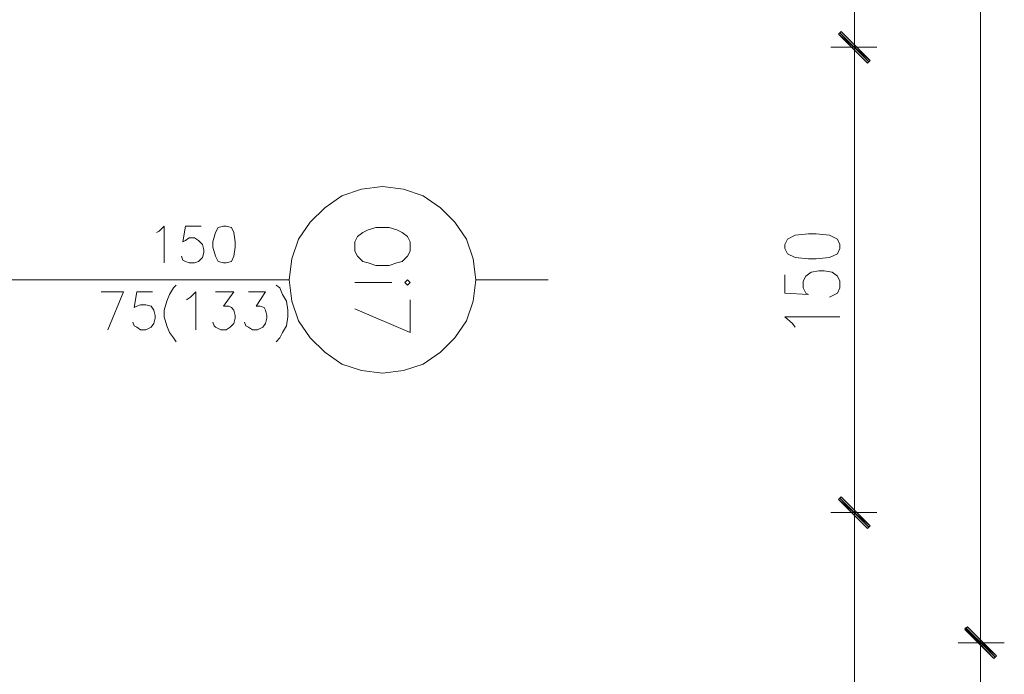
# Model space of a CAD drawing. Header units: inches. Extents: x 1504 to 12593, y -807 to 3183.
# Tile 164 of 256: x 6727 to 7043, y 285 to 495. Entities that reach past the tile are written whole.
import ezdxf

# ---------------------------------------------------------------- set-up
doc = ezdxf.new("R2010")
doc.units = ezdxf.units.IN
doc.header["$MEASUREMENT"] = 0
doc.layers.add('at_Entity', color=7, linetype='Continuous')
doc.layers.add('at_Solid', color=7, linetype='Continuous')

msp = doc.modelspace()

# ---------------------------------------------------------------- hatches: boundary and pattern name
at = {"layer": 'at_Solid', "lineweight": 15}
for points in [[(6990.85, 491.42), (6990, 490.57), (7000.15, 482.12)], [(7000.15, 482.12), (6990, 490.57), (6990.85, 491.42)], [(6990, 490.57), (7000.15, 482.12), (6999.3, 481.28)], [(6999.3, 481.28), (7000.15, 482.12), (6990, 490.57)], [(6990.85, 341.88), (6990, 341.04), (7000.15, 332.6)], [(7000.15, 332.6), (6990, 341.04), (6990.85, 341.88)], [(6990, 341.04), (7000.15, 332.6), (6999.3, 331.75)], [(6999.3, 331.75), (7000.15, 332.6), (6990, 341.04)], [(7031.4, 300.07), (7030.56, 299.22), (7040.69, 290.78)], [(7040.69, 290.78), (7030.56, 299.65), (7031.4, 300.07)], [(7039.85, 289.93), (7040.69, 290.78), (7030.56, 299.65)], [(7030.56, 299.22), (7040.69, 290.78), (7039.85, 289.93)]]:
    msp.add_hatch(color=7, dxfattribs=at).paths.add_polyline_path(points)

# ---------------------------------------------------------------- linework, layer by layer
at = {"layer": 'at_Entity', "color": 7, "lineweight": 15}
for p, q in [((7035.63, 300.49), (7035.63, 758.38)), ((6995.07, 491.84), (6995.07, 563.64)), ((6995.07, 478.32), (6995.07, 494.8)), ((6995.07, 494.8), (6995.07, 478.32)), ((6990.85, 491.42), (6990, 490.57)), ((6990, 490.57), (6990.85, 491.42)), ((6990, 490.57), (7000.15, 482.12)), ((6990, 490.57), (7000.15, 482.12)), ((6999.3, 481.28), (6990, 490.57)), ((7000.15, 482.12), (6990, 490.57)), ((6990, 490.57), (6999.3, 481.28)), ((7000.15, 482.12), (6990, 490.57)), ((6999.72, 481.7), (6990.43, 490.99)), ((6990.43, 490.99), (6999.72, 481.7)), ((7000.15, 482.12), (6990.85, 491.42)), ((6990.85, 491.42), (7000.15, 482.12)), ((6987.47, 486.35), (7002.25, 486.35)), ((7002.25, 486.35), (6987.47, 486.35)), ((7000.15, 482.12), (6999.3, 481.28)), ((6999.3, 481.28), (7000.15, 482.12)), ((6995.07, 342.31), (6995.07, 480.86)), ((6830.34, 438.61), (6836.68, 440.73)), ((6836.68, 440.73), (6843.43, 441.58)), ((6843.43, 441.58), (6850.19, 440.73)), ((6850.19, 440.73), (6856.53, 438.61)), ((6824.85, 434.81), (6830.34, 438.61)), ((6856.53, 438.61), (6862.02, 434.81)), ((6820.2, 430.17), (6824.85, 434.81)), ((6862.02, 434.81), (6866.66, 430.17)), ((6770.78, 426.79), (6771.62, 427.21)), ((6771.62, 427.21), (6773.31, 428.9)), ((6773.31, 428.9), (6773.31, 417.07)), ((6780.08, 428.9), (6779.23, 423.83)), ((6785.14, 428.9), (6780.08, 428.9)), ((6790.64, 428.48), (6789.79, 426.79)), ((6792.32, 428.9), (6790.64, 428.48)), ((6793.17, 428.9), (6792.32, 428.9)), ((6794.86, 428.48), (6793.17, 428.9)), ((6795.7, 426.79), (6794.86, 428.48)), ((6816.4, 424.68), (6820.2, 430.17)), ((6838.79, 427.64), (6837.1, 426.79)), ((6841.32, 428.48), (6838.79, 427.64)), ((6845.54, 428.48), (6841.32, 428.48)), ((6848.08, 427.64), (6845.54, 428.48)), ((6849.77, 426.79), (6848.08, 427.64)), ((6866.66, 430.17), (6870.47, 424.68)), ((6779.23, 423.83), (6780.08, 424.25)), ((6780.08, 424.25), (6781.34, 425.1)), ((6781.34, 425.1), (6783.03, 425.1)), ((6783.03, 425.1), (6784.3, 424.25)), ((6784.3, 424.25), (6785.56, 422.99)), ((6789.79, 426.79), (6788.95, 423.83)), ((6796.13, 423.83), (6795.7, 426.79)), ((6814.29, 418.34), (6816.4, 424.68)), ((6835.41, 425.52), (6834.56, 423.83)), ((6837.1, 426.79), (6835.41, 425.52)), ((6851.46, 425.52), (6849.77, 426.79)), ((6852.3, 423.83), (6851.46, 425.52)), ((6870.47, 424.68), (6872.58, 418.34)), ((6973.53, 424.68), (6972.69, 422.99)), ((6976.07, 425.94), (6973.53, 424.68)), ((6980.29, 426.37), (6976.07, 425.94)), ((6982.82, 426.37), (6980.29, 426.37)), ((6987.05, 425.94), (6982.82, 426.37)), ((6989.58, 424.68), (6987.05, 425.94)), ((6990.43, 422.99), (6989.58, 424.68)), ((6785.56, 422.99), (6785.99, 421.3)), ((6785.99, 421.3), (6785.99, 420.46)), ((6788.95, 423.83), (6788.95, 422.14)), ((6788.95, 422.14), (6789.79, 419.18)), ((6795.7, 419.18), (6796.13, 422.14)), ((6796.13, 422.14), (6796.13, 423.83)), ((6834.56, 423.83), (6834.56, 420.87)), ((6834.56, 420.87), (6835.41, 419.18)), ((6851.46, 419.18), (6852.3, 420.87)), ((6852.3, 420.87), (6852.3, 423.83)), ((6972.69, 422.99), (6972.69, 421.72)), ((6972.69, 421.72), (6973.53, 420.03)), ((6989.58, 420.03), (6990.43, 421.72)), ((6990.43, 421.72), (6990.43, 422.99)), ((6779.23, 417.92), (6778.81, 419.18)), ((6780.08, 417.5), (6779.23, 417.92)), ((6785.56, 418.76), (6784.3, 417.5)), ((6785.99, 420.46), (6785.56, 418.76)), ((6789.79, 419.18), (6790.64, 417.5)), ((6794.86, 417.5), (6795.7, 419.18)), ((6813.44, 411.58), (6814.29, 418.34)), ((6835.41, 419.18), (6837.1, 417.5)), ((6849.77, 417.5), (6851.46, 419.18)), ((6872.58, 418.34), (6873.42, 411.58)), ((6973.53, 420.03), (6976.07, 418.76)), ((6976.07, 418.76), (6980.29, 418.34)), ((6980.29, 418.34), (6982.82, 418.34)), ((6982.82, 418.34), (6987.05, 418.76)), ((6987.05, 418.76), (6989.58, 420.03)), ((6781.34, 417.07), (6780.08, 417.5)), ((6783.03, 417.07), (6781.34, 417.07)), ((6784.3, 417.5), (6783.03, 417.07)), ((6790.64, 417.5), (6792.32, 417.07)), ((6792.32, 417.07), (6793.17, 417.07)), ((6793.17, 417.07), (6794.86, 417.5)), ((6837.1, 417.5), (6838.79, 417.07)), ((6838.79, 417.07), (6841.32, 416.23)), ((6841.32, 416.23), (6845.54, 416.23)), ((6845.54, 416.23), (6848.08, 417.07)), ((6848.08, 417.07), (6849.77, 417.5)), ((6981.14, 414.12), (6983.67, 414.54)), ((6983.67, 414.54), (6985.36, 414.54)), ((6985.36, 414.54), (6987.89, 414.12)), ((6662.22, 411.58), (6813.44, 411.58)), ((6814.29, 404.82), (6813.44, 411.58)), ((6851.46, 411.58), (6850.61, 410.74)), ((6852.3, 410.74), (6851.46, 411.58)), ((6873.42, 411.58), (6872.58, 404.82)), ((6873.42, 411.58), (6896.65, 411.58)), ((6972.69, 413.28), (6972.69, 407.36)), ((6978.6, 411.16), (6979.45, 412.85)), ((6979.45, 412.85), (6981.14, 414.12)), ((6987.89, 414.12), (6989.58, 412.85)), ((6989.58, 412.85), (6990.43, 411.16)), ((6776.27, 409.05), (6775, 406.94)), ((6777.11, 409.89), (6776.27, 409.05)), ((6809.22, 409.89), (6810.48, 409.05)), ((6810.48, 409.05), (6811.33, 406.94)), ((6846.39, 410.74), (6834.56, 410.74)), ((6850.61, 410.74), (6851.46, 409.89)), ((6851.46, 409.89), (6852.3, 410.74)), ((6978.6, 409.05), (6978.6, 411.16)), ((6979.45, 407.36), (6978.6, 409.05)), ((6990.43, 409.05), (6989.58, 407.36)), ((6990.43, 411.16), (6990.43, 409.05)), ((6753.04, 407.78), (6760.22, 407.78)), ((6760.22, 407.78), (6755.15, 395.53)), ((6764.44, 407.78), (6763.6, 402.71)), ((6769.51, 407.78), (6764.44, 407.78)), ((6775, 406.94), (6774.16, 404.82)), ((6780.49, 405.25), (6781.77, 406.09)), ((6781.77, 406.09), (6783.45, 407.78)), ((6783.45, 407.78), (6783.45, 395.53)), ((6789.79, 407.78), (6795.7, 407.78)), ((6795.7, 407.78), (6792.32, 403.13)), ((6800.35, 407.78), (6805.84, 407.78)), ((6805.84, 407.78), (6802.88, 403.13)), ((6811.33, 406.94), (6812.6, 404.82)), ((6852.3, 405.25), (6852.3, 394.69)), ((6972.69, 407.36), (6980.29, 406.94)), ((6980.29, 406.94), (6979.45, 407.36)), ((6988.74, 406.94), (6987.05, 406.09)), ((6989.58, 407.36), (6988.74, 406.94)), ((6763.6, 402.71), (6764.44, 403.13)), ((6764.44, 403.13), (6765.71, 403.56)), ((6765.71, 403.56), (6767.4, 403.56)), ((6767.4, 403.56), (6769.09, 403.13)), ((6769.09, 403.13), (6769.93, 401.87)), ((6769.93, 401.87), (6770.36, 400.18)), ((6774.16, 404.82), (6773.31, 401.87)), ((6773.31, 401.87), (6773.31, 399.75)), ((6792.32, 403.13), (6794.01, 403.13)), ((6794.01, 403.13), (6794.86, 402.71)), ((6794.86, 402.71), (6795.7, 401.87)), ((6795.7, 401.87), (6796.13, 400.18)), ((6802.88, 403.13), (6804.15, 403.13)), ((6804.15, 403.13), (6805.42, 402.71)), ((6805.42, 402.71), (6805.84, 401.87)), ((6805.84, 401.87), (6806.26, 400.18)), ((6812.6, 404.82), (6813.02, 401.87)), ((6813.02, 401.87), (6813.02, 399.75)), ((6816.4, 398.49), (6814.29, 404.82)), ((6852.3, 394.69), (6834.56, 402.29)), ((6872.58, 404.82), (6870.47, 398.49)), ((6770.36, 399.33), (6769.93, 397.64)), ((6770.36, 400.18), (6770.36, 399.33)), ((6773.31, 399.75), (6774.16, 396.8)), ((6796.13, 399.33), (6795.7, 397.64)), ((6796.13, 400.18), (6796.13, 399.33)), ((6806.26, 399.33), (6805.84, 397.64)), ((6806.26, 400.18), (6806.26, 399.33)), ((6813.02, 399.75), (6812.6, 396.8)), ((6975.22, 397.64), (6972.69, 399.75)), ((6972.69, 399.75), (6990.43, 399.75)), ((6763.6, 396.8), (6763.18, 398.07)), ((6764.44, 396.38), (6763.6, 396.8)), ((6765.71, 395.53), (6764.44, 396.38)), ((6767.4, 395.53), (6765.71, 395.53)), ((6769.09, 396.38), (6767.4, 395.53)), ((6769.93, 397.64), (6769.09, 396.38)), ((6774.16, 396.8), (6775, 394.69)), ((6789.37, 396.8), (6788.95, 398.07)), ((6789.79, 396.38), (6789.37, 396.8)), ((6791.48, 395.53), (6789.79, 396.38)), ((6793.17, 395.53), (6791.48, 395.53)), ((6794.43, 396.38), (6793.17, 395.53)), ((6795.7, 397.64), (6794.43, 396.38)), ((6799.51, 396.8), (6799.08, 398.07)), ((6800.35, 396.38), (6799.51, 396.8)), ((6801.61, 395.53), (6800.35, 396.38)), ((6803.31, 395.53), (6801.61, 395.53)), ((6805, 396.38), (6803.31, 395.53)), ((6805.84, 397.64), (6805, 396.38)), ((6812.6, 396.8), (6811.33, 394.69)), ((6820.2, 393), (6816.4, 398.49)), ((6870.47, 398.49), (6866.66, 393)), ((6976.07, 396.38), (6975.22, 397.64)), ((6775, 394.69), (6776.27, 393)), ((6776.27, 393), (6777.11, 391.73)), ((6810.48, 393), (6809.22, 391.73)), ((6811.33, 394.69), (6810.48, 393)), ((6824.85, 388.35), (6820.2, 393)), ((6866.66, 393), (6862.02, 388.35)), ((6830.34, 384.55), (6824.85, 388.35)), ((6862.02, 388.35), (6856.53, 384.55)), ((6836.68, 382.44), (6830.34, 384.55)), ((6856.53, 384.55), (6850.19, 382.44)), ((6843.43, 381.59), (6836.68, 382.44)), ((6850.19, 382.44), (6843.43, 381.59)), ((6990.85, 341.88), (6990, 341.04)), ((6990, 341.04), (6990.85, 341.88)), ((7000.15, 332.6), (6990.85, 341.88)), ((6990.85, 341.88), (7000.15, 332.6)), ((6995.07, 328.37), (6995.07, 344.85)), ((6995.07, 344.85), (6995.07, 328.37)), ((6990, 341.04), (7000.15, 332.6)), ((6990, 341.04), (7000.15, 332.6)), ((6999.3, 331.75), (6990, 341.04)), ((7000.15, 332.6), (6990, 341.04)), ((6990, 341.04), (6999.3, 331.75)), ((7000.15, 332.6), (6990, 341.04)), ((6999.72, 332.17), (6990.43, 341.47)), ((6990.43, 341.47), (6999.72, 332.17)), ((6987.47, 336.82), (7002.25, 336.82)), ((7002.25, 336.82), (6987.47, 336.82)), ((7000.15, 332.6), (6999.3, 331.75)), ((6999.3, 331.75), (7000.15, 332.6)), ((6995.07, -323.82), (6995.07, 331.32)), ((7035.63, 286.97), (7035.63, 303.45)), ((7035.63, 303.45), (7035.63, 286.97)), ((7031.4, 300.07), (7030.56, 299.22)), ((7030.56, 299.65), (7031.4, 300.07)), ((7040.69, 290.78), (7030.56, 299.65)), ((7030.56, 299.65), (7039.85, 289.93)), ((7040.69, 290.78), (7030.56, 299.65)), ((7030.56, 299.22), (7040.69, 290.78)), ((7030.56, 299.22), (7040.69, 290.78)), ((7039.85, 289.93), (7030.56, 299.22)), ((7040.27, 290.35), (7030.98, 299.65)), ((7030.98, 299.65), (7040.27, 290.35)), ((7040.69, 290.78), (7031.4, 300.07)), ((7031.4, 300.07), (7040.69, 290.78)), ((7028.45, 295), (7043.23, 295)), ((7043.23, 295), (7028.45, 295)), ((7035.63, 255.71), (7035.63, 289.51)), ((7040.69, 290.78), (7039.85, 289.93)), ((7039.85, 289.93), (7040.69, 290.78))]:
    msp.add_line(p, q, dxfattribs=at)

doc.saveas('drawing.dxf')
